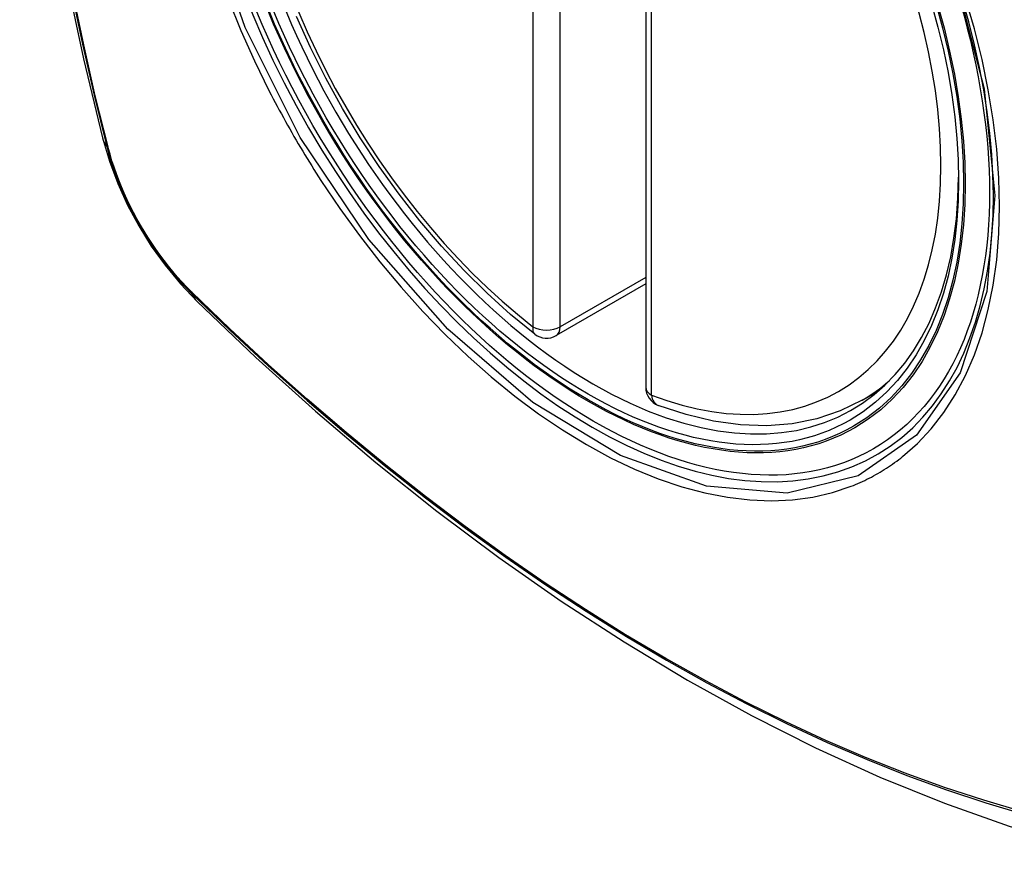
# Model space of a CAD drawing. Header units: inches. Extents: x 23 to 567, y 61 to 264.
# Tile 233 of 256: x 500.218 to 500.82, y 244.731 to 245.254. Entities that reach past the tile are written whole.
import ezdxf

# ---------------------------------------------------------------- set-up
doc = ezdxf.new("R2010")
doc.units = ezdxf.units.IN
doc.header["$MEASUREMENT"] = 0
doc.layers.add('Visible Edges(ANSI)', color=7, linetype='Continuous', lineweight=25)
doc.layers.add('Visible Tangent Edges(ANSI)', color=7, linetype='Continuous', lineweight=25)

msp = doc.modelspace()

# ---------------------------------------------------------------- linework, layer by layer
at = {"layer": 'Visible Edges(ANSI)'}
for p, q in [((500.60077, 245.51408), (500.60077, 245.02941)), ((500.60077, 245.09253), (500.54611, 245.06097)), ((500.73289, 245.02158), (500.74316, 245.02751))]:
    msp.add_line(p, q, dxfattribs=at)
at = {"layer": 'Visible Edges(ANSI)', "flags": 128}
for points in [[(500.27251, 245.88908), (500.25967, 245.85102), (500.24861, 245.81184), (500.23931, 245.77161), (500.23175, 245.73039), (500.22591, 245.68825), (500.22177, 245.64525), (500.21929, 245.60146), (500.21847, 245.55693), (500.21929, 245.51173), (500.22171, 245.46592), (500.22573, 245.41957), (500.23133, 245.37273), (500.23848, 245.32548), (500.24716, 245.27789), (500.25735, 245.23001), (500.26903, 245.18192)], [(500.53296, 245.06187), (500.51827, 245.07388), (500.50386, 245.08687), (500.48978, 245.10077), (500.47609, 245.11554), (500.46286, 245.13109), (500.45014, 245.14737), (500.43798, 245.1643), (500.42644, 245.1818), (500.41557, 245.1998), (500.40542, 245.21821), (500.39604, 245.23695), (500.38746, 245.25594)], [(500.26903, 245.18192), (500.27327, 245.16763), (500.27841, 245.15391), (500.28439, 245.1407), (500.2912, 245.12798), (500.29881, 245.11573), (500.30725, 245.10394), (500.31657, 245.09263), (500.32682, 245.08181)], [(500.32682, 245.08181), (500.36263, 245.04766), (500.399, 245.01489), (500.43588, 244.98357), (500.47322, 244.95376), (500.51099, 244.9255), (500.54912, 244.89884), (500.58758, 244.87383), (500.62631, 244.85053), (500.66528, 244.82897), (500.70445, 244.80922), (500.74376, 244.79131), (500.78317, 244.7753), (500.82265, 244.76124), (500.86214, 244.74917), (500.90161, 244.73916), (500.94099, 244.73125)], [(500.73289, 245.02158), (500.71948, 245.01499), (500.70522, 245.01017), (500.69022, 245.00715), (500.67462, 245.00592), (500.65854, 245.00647), (500.64209, 245.00876), (500.62534, 245.01274), (500.60841, 245.01836)]]:
    msp.add_lwpolyline(points, dxfattribs=at)
at = {"layer": 'Visible Edges(ANSI)'}
for centre, start, end in [((500.5402, 245.0712), 232.17173, 300), ((500.61258, 245.02941), 180, 249.28185)]:
    msp.add_arc(centre, 0.01181, start, end, dxfattribs=at)
msp.add_ellipse((500.56909, 245.28842), major_axis=(0.15748, -0.27276), ratio=0.57735, start_param=2.363977, end_param=7.060801, dxfattribs=at)
msp.add_ellipse((500.56561, 245.28641), major_axis=(-0.15994, 0.27703), ratio=0.57735, dxfattribs=at)
at = {"layer": 'Visible Tangent Edges(ANSI)'}
for p, q in [((500.53185, 245.55105), (500.53185, 245.06638)), ((500.54856, 245.06638), (500.54856, 245.55105)), ((500.60423, 245.02459), (500.60423, 245.50926)), ((500.27255, 245.1758), (500.27243, 245.17625)), ((500.60077, 245.09653), (500.54856, 245.06638)), ((500.32362, 245.08759), (500.32328, 245.08792))]:
    msp.add_line(p, q, dxfattribs=at)
at = {"layer": 'Visible Tangent Edges(ANSI)', "flags": 128}
for points in [[(500.25029, 245.77606), (500.24448, 245.7517), (500.23935, 245.72677), (500.23489, 245.70127), (500.23112, 245.67525), (500.22803, 245.64874), (500.22564, 245.62177), (500.22394, 245.59438), (500.22292, 245.5666), (500.22259, 245.53843), (500.22295, 245.50988), (500.224, 245.48095), (500.22573, 245.45165), (500.22814, 245.42204), (500.23123, 245.39213), (500.235, 245.36197), (500.23944, 245.33156), (500.24456, 245.30091), (500.25034, 245.27005), (500.25679, 245.23902), (500.26389, 245.20782), (500.27165, 245.17649)], [(500.27243, 245.17625), (500.26466, 245.20751), (500.25754, 245.23864), (500.25108, 245.26961), (500.24528, 245.3004), (500.24015, 245.33099), (500.23569, 245.36135), (500.2319, 245.39146), (500.2288, 245.42131), (500.22637, 245.45087), (500.22464, 245.4801), (500.22359, 245.50897), (500.22323, 245.53745), (500.22355, 245.56555), (500.22457, 245.59325), (500.22628, 245.62055), (500.22869, 245.64743), (500.23179, 245.67384), (500.23558, 245.69975), (500.24005, 245.72513), (500.2452, 245.74994), (500.25103, 245.77417)], [(500.78973, 245.28022), (500.80746, 245.21172), (500.814, 245.14657), (500.80907, 245.08792), (500.79281, 245.03829), (500.76618, 245.00014), (500.73039, 244.97526), (500.68704, 244.96471), (500.6379, 244.96891), (500.58535, 244.98766), (500.5318, 245.02016), (500.47982, 245.06483), (500.43168, 245.11976), (500.38983, 245.18212), (500.35621, 245.24921), (500.33207, 245.31828)], [(500.34589, 245.26625), (500.35354, 245.24745), (500.36189, 245.22882), (500.3709, 245.2104)], [(500.75763, 244.98712), (500.7667, 244.99513), (500.7751, 245.0041), (500.78278, 245.01401), (500.78974, 245.02489), (500.79597, 245.03669), (500.80143, 245.04934), (500.80609, 245.06277), (500.80993, 245.07693), (500.81292, 245.09174), (500.81505, 245.1072), (500.81633, 245.12333), (500.81676, 245.14005), (500.81634, 245.15727), (500.81506, 245.17491), (500.81292, 245.19288), (500.80993, 245.21116), (500.80611, 245.22968), (500.80147, 245.24839), (500.79602, 245.26723)], [(500.3709, 245.2104), (500.3721, 245.20807), (500.3733, 245.20574), (500.37452, 245.20342), (500.37575, 245.2011), (500.37699, 245.19878), (500.37824, 245.19647), (500.3795, 245.19416), (500.38077, 245.19186), (500.38205, 245.18956), (500.38334, 245.18727), (500.38464, 245.18499), (500.38595, 245.1827), (500.38727, 245.18043), (500.3886, 245.17816), (500.38994, 245.1759), (500.39129, 245.17364), (500.39265, 245.17139), (500.39402, 245.16914), (500.3954, 245.1669), (500.39678, 245.16467), (500.39818, 245.16244), (500.39959, 245.16022), (500.401, 245.158), (500.40243, 245.1558)], [(500.27165, 245.17649), (500.27274, 245.17244), (500.27394, 245.16838), (500.27526, 245.16431), (500.27668, 245.16024), (500.2782, 245.15616), (500.27983, 245.1521), (500.28156, 245.14805), (500.28338, 245.14402), (500.28531, 245.14002), (500.28732, 245.13605), (500.28942, 245.13211), (500.29162, 245.12822), (500.29389, 245.12438), (500.29624, 245.12059), (500.29868, 245.11686), (500.30118, 245.1132), (500.30376, 245.1096), (500.3064, 245.10608), (500.30911, 245.10264), (500.31187, 245.09928), (500.31469, 245.09601), (500.31756, 245.09284), (500.32047, 245.08977), (500.32343, 245.0868)], [(500.32328, 245.08792), (500.32039, 245.09085), (500.31754, 245.09388), (500.31473, 245.097), (500.31198, 245.10021), (500.30928, 245.10351), (500.30664, 245.10688), (500.30405, 245.11033), (500.30154, 245.11385), (500.29909, 245.11744), (500.29671, 245.12109), (500.29441, 245.1248), (500.29219, 245.12855), (500.29005, 245.13236), (500.28799, 245.1362), (500.28602, 245.14009), (500.28413, 245.144), (500.28234, 245.14794), (500.28064, 245.1519), (500.27904, 245.15588), (500.27754, 245.15986), (500.27613, 245.16385), (500.27483, 245.16784), (500.27364, 245.17182), (500.27255, 245.1758)], [(500.40243, 245.1558), (500.41391, 245.13874), (500.42592, 245.12215), (500.43841, 245.10609), (500.45133, 245.09061), (500.46464, 245.07578), (500.47829, 245.06166), (500.49223, 245.0483), (500.5064, 245.03576), (500.52076, 245.02407), (500.53526, 245.01325), (500.54987, 245.00335), (500.56455, 244.99439), (500.57923, 244.98641), (500.59385, 244.97946), (500.60836, 244.97355), (500.6227, 244.9687), (500.63683, 244.96492), (500.65072, 244.96221), (500.6643, 244.96059), (500.67755, 244.96007), (500.6904, 244.96066), (500.7028, 244.96234), (500.71471, 244.9651), (500.7261, 244.96892)], [(500.32343, 245.0868), (500.34671, 245.06439), (500.37024, 245.04258), (500.394, 245.02139), (500.41796, 245.00085), (500.44209, 244.98099), (500.46637, 244.96183), (500.49077, 244.94339), (500.51525, 244.92569), (500.53979, 244.90876), (500.56435, 244.89261), (500.58891, 244.87726), (500.61346, 244.86271), (500.63801, 244.84895), (500.66255, 244.83598), (500.68707, 244.82383), (500.71153, 244.81249), (500.7359, 244.80199), (500.76016, 244.79233), (500.78431, 244.78352), (500.80833, 244.77556), (500.83219, 244.76846)], [(500.83092, 244.77004), (500.80716, 244.77707), (500.78324, 244.78495), (500.75919, 244.79369), (500.73501, 244.80328), (500.71072, 244.81372), (500.68634, 244.825), (500.66189, 244.8371), (500.63742, 244.85002), (500.61293, 244.86374), (500.58844, 244.87826), (500.56393, 244.89359), (500.53943, 244.90971), (500.51494, 244.92663), (500.49052, 244.94431), (500.46618, 244.96273), (500.44196, 244.98188), (500.41788, 245.00173), (500.39399, 245.02225), (500.37029, 245.04342), (500.34683, 245.06521), (500.32362, 245.08759)], [(500.7261, 244.96892), (500.72752, 244.96949), (500.72893, 244.97007), (500.73033, 244.97067), (500.73172, 244.97128), (500.7331, 244.97191), (500.73448, 244.97256), (500.73584, 244.97323), (500.7372, 244.97391), (500.73854, 244.97461), (500.73988, 244.97533), (500.74121, 244.97607), (500.74253, 244.97682), (500.74384, 244.97758), (500.74514, 244.97837), (500.74643, 244.97917), (500.74772, 244.97999), (500.74899, 244.98082), (500.75025, 244.98167), (500.75151, 244.98254), (500.75275, 244.98342), (500.75398, 244.98432), (500.75521, 244.98524), (500.75642, 244.98617), (500.75763, 244.98712)]]:
    msp.add_lwpolyline(points, dxfattribs=at)
at = {"layer": 'Visible Tangent Edges(ANSI)'}
for centre, major_axis, ratio, start_param, end_param in [((500.56809, 245.28785), (-0.17318, 0.29996), 0.57735, 5.05527, 10.652693), ((500.56804, 245.28782), (-0.15059, 0.26083), 0.57735, 5.66855, 8.468616), ((500.56804, 245.28782), (0.15059, -0.26083), 0.57735, 5.66855, 8.468616), ((500.3834, 245.21139), (-0.11437, -0.02947), 0.354513, 0, 0.141666), ((500.28096, 245.1794), (-0.00953, -0.00245), 0.359305, 0.141946, 0.405653), ((500.33061, 245.09341), (-0.00689, -0.00703), 0.359305, 5.877532, 6.141239), ((500.40953, 245.16613), (-0.08271, -0.08432), 0.354513, 6.141519, 6.283185), ((500.5402, 245.0712), (-0.00724, -0.00933), 0.470841, 5.569756, 6.283185), ((500.5402, 245.0712), (0.01181, 0), 0.57735, 3.926991, 5.497787), ((500.5402, 245.0712), (0.00591, -0.01023), 0.57735, 0, 0.785398), ((500.57639, 245.29264), (0.1565, -0.27106), 0.57735, 0, 0.111997), ((500.61258, 245.02941), (-0.01181, 0), 0.57735, 0, 0.785398), ((500.61258, 245.02941), (-0.00418, -0.01105), 0.667065, 5.396522, 6.283185)]:
    msp.add_ellipse(centre, major_axis=major_axis, ratio=ratio, start_param=start_param, end_param=end_param, dxfattribs=at)
for centre, major_axis in [((500.56868, 245.28819), (0.17111, -0.29637)), ((500.56571, 245.28647), (-0.1627, 0.2818)), ((500.56561, 245.28641), (0.1621, -0.28076))]:
    msp.add_ellipse(centre, major_axis=major_axis, ratio=0.57735, dxfattribs=at)

doc.saveas('drawing.dxf')
